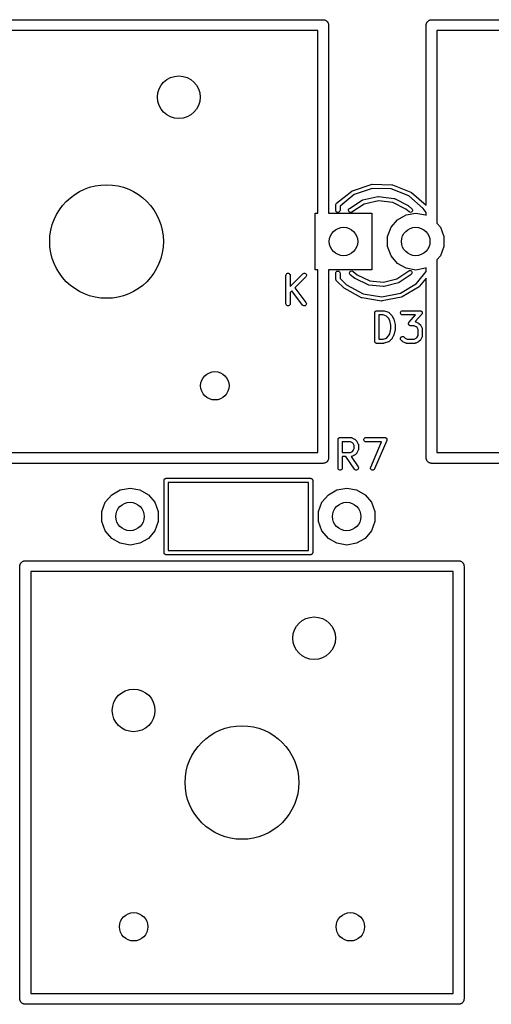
# Model space of a CAD drawing. Extents: x 85 to 363, y -189 to -115.
# Tile 18 of 38: x 192 to 209, y -151 to -116. Entities that reach past the tile are written whole.
import ezdxf

# ---------------------------------------------------------------- set-up
doc = ezdxf.new("R2010")
doc.units = 0
doc.header["$MEASUREMENT"] = 0
doc.layers.add('BLACK', color=7, linetype='CONTINUOUS')

msp = doc.modelspace()

# ---------------------------------------------------------------- linework, layer by layer
at = {"layer": 'Black'}
for p, q in [((187.642, -116.014), (202.882, -116.014)), ((202.882, -116.014), (202.899, -116.017)), ((202.899, -116.017), (202.916, -116.017)), ((202.916, -116.017), (202.931, -116.023)), ((202.931, -116.023), (202.948, -116.026)), ((202.948, -116.026), (202.962, -116.034)), ((202.962, -116.034), (202.978, -116.04)), ((202.978, -116.04), (202.991, -116.051)), ((202.991, -116.051), (203.005, -116.059)), ((203.005, -116.059), (203.016, -116.072)), ((203.016, -116.072), (203.028, -116.083)), ((203.028, -116.083), (203.037, -116.097)), ((203.037, -116.097), (203.047, -116.11)), ((203.047, -116.11), (203.053, -116.125)), ((203.053, -116.125), (203.062, -116.14)), ((203.062, -116.14), (203.064, -116.156)), ((206.511, -116.156), (206.513, -116.14)), ((206.513, -116.14), (206.522, -116.125)), ((206.522, -116.125), (206.528, -116.11)), ((206.528, -116.11), (206.538, -116.097)), ((206.538, -116.097), (206.547, -116.083)), ((206.547, -116.083), (206.559, -116.072)), ((206.559, -116.072), (206.57, -116.059)), ((206.57, -116.059), (206.584, -116.051)), ((206.584, -116.051), (206.597, -116.04)), ((206.597, -116.04), (206.613, -116.034)), ((206.613, -116.034), (206.627, -116.026)), ((206.627, -116.026), (206.644, -116.023)), ((206.644, -116.023), (206.659, -116.017)), ((206.659, -116.017), (206.676, -116.017)), ((206.676, -116.017), (206.692, -116.014)), ((206.692, -116.014), (221.932, -116.014)), ((202.692, -116.395), (187.833, -116.395)), ((202.692, -122.825), (202.692, -116.395)), ((203.064, -116.156), (203.07, -116.172)), ((203.07, -116.172), (203.07, -116.189)), ((203.07, -116.189), (203.073, -116.205)), ((203.073, -116.205), (203.073, -122.825)), ((206.502, -116.205), (206.505, -116.189)), ((206.502, -122.55), (206.502, -116.205)), ((206.505, -116.172), (206.511, -116.156)), ((206.505, -116.189), (206.505, -116.172)), ((206.883, -116.395), (206.883, -123.176)), ((221.742, -116.395), (206.883, -116.395)), ((203.893, -122.047), (203.903, -122.041)), ((203.903, -122.041), (203.916, -122.035)), ((203.916, -122.035), (204.573, -121.813)), ((204.609, -121.959), (203.976, -122.172)), ((204.573, -121.813), (204.599, -121.809)), ((204.599, -121.809), (205.293, -121.825)), ((205.276, -121.975), (204.609, -121.959)), ((205.898, -122.218), (205.276, -121.975)), ((205.293, -121.825), (205.318, -121.83)), ((205.318, -121.83), (205.318, -121.83)), ((205.318, -121.83), (205.965, -122.083)), ((203.351, -122.48), (203.893, -122.047)), ((203.976, -122.172), (203.473, -122.575)), ((203.806, -122.662), (204.257, -122.371)), ((204.257, -122.371), (204.281, -122.361)), ((204.257, -122.371), (204.257, -122.371)), ((204.281, -122.361), (204.805, -122.242)), ((204.805, -122.242), (204.831, -122.24)), ((204.831, -122.24), (204.831, -122.24)), ((204.831, -122.24), (205.364, -122.307)), ((205.364, -122.307), (205.389, -122.315)), ((205.389, -122.315), (205.866, -122.56)), ((206.402, -122.661), (205.898, -122.218)), ((205.965, -122.083), (205.987, -122.096)), ((205.987, -122.096), (206.502, -122.55)), ((203.323, -122.545), (203.324, -122.539)), ((203.323, -122.725), (203.323, -122.545)), ((203.327, -122.751), (203.323, -122.725)), ((203.324, -122.524), (203.334, -122.5)), ((203.324, -122.539), (203.324, -122.524)), ((203.334, -122.5), (203.351, -122.48)), ((203.473, -122.725), (203.468, -122.751)), ((203.473, -122.575), (203.473, -122.725)), ((203.772, -122.729), (203.775, -122.703)), ((203.778, -122.754), (203.772, -122.729)), ((203.775, -122.703), (203.787, -122.68)), ((203.787, -122.68), (203.806, -122.662)), ((204.328, -122.504), (203.888, -122.788)), ((204.825, -122.391), (204.328, -122.504)), ((205.332, -122.455), (204.825, -122.391)), ((205.79, -122.69), (205.332, -122.455)), ((205.902, -122.783), (205.79, -122.69)), ((205.866, -122.56), (205.873, -122.565)), ((205.873, -122.565), (205.88, -122.57)), ((205.88, -122.57), (205.998, -122.669)), ((205.998, -122.669), (206.015, -122.688)), ((206.015, -122.688), (206.024, -122.713)), ((206.024, -122.713), (206.024, -122.739)), ((206.502, -122.808), (206.402, -122.661)), ((202.597, -124.825), (202.597, -122.825)), ((202.597, -122.825), (202.692, -122.825)), ((203.073, -122.825), (204.597, -122.825)), ((203.34, -122.773), (203.327, -122.751)), ((203.36, -122.79), (203.34, -122.773)), ((203.385, -122.799), (203.36, -122.79)), ((203.411, -122.799), (203.385, -122.799)), ((203.435, -122.79), (203.411, -122.799)), ((203.455, -122.773), (203.435, -122.79)), ((203.468, -122.751), (203.455, -122.773)), ((203.792, -122.776), (203.778, -122.754)), ((203.813, -122.792), (203.792, -122.776)), ((203.838, -122.799), (203.813, -122.792)), ((203.864, -122.798), (203.838, -122.799)), ((203.888, -122.788), (203.864, -122.798)), ((204.597, -122.825), (204.597, -124.825)), ((205.268, -123.323), (205.492, -123.056)), ((205.492, -123.056), (205.794, -122.882)), ((205.794, -122.882), (206.137, -122.821)), ((205.924, -122.796), (205.902, -122.783)), ((205.95, -122.801), (205.924, -122.796)), ((205.975, -122.796), (205.95, -122.801)), ((205.998, -122.783), (205.975, -122.796)), ((206.015, -122.763), (205.998, -122.783)), ((206.024, -122.739), (206.015, -122.763)), ((206.137, -122.821), (206.48, -122.882)), ((206.48, -122.882), (206.502, -122.894)), ((206.502, -122.894), (206.502, -122.808)), ((205.148, -123.651), (205.268, -123.323)), ((206.883, -123.176), (207.006, -123.323)), ((207.006, -123.323), (207.125, -123.651)), ((205.148, -123.999), (205.148, -123.651)), ((207.125, -123.651), (207.125, -123.999)), ((205.268, -124.327), (205.148, -123.999)), ((207.125, -123.999), (207.006, -124.327)), ((205.492, -124.594), (205.268, -124.327)), ((207.006, -124.327), (206.883, -124.474)), ((205.794, -124.768), (205.492, -124.594)), ((206.137, -124.829), (205.794, -124.768)), ((206.48, -124.768), (206.137, -124.829)), ((206.502, -124.756), (206.48, -124.768)), ((206.502, -124.88), (206.502, -124.756)), ((206.883, -124.474), (206.883, -131.255)), ((201.57, -125.017), (201.574, -124.992)), ((201.57, -126.017), (201.57, -125.017)), ((201.574, -124.992), (201.588, -124.969)), ((201.588, -124.969), (201.607, -124.952)), ((201.607, -124.952), (201.632, -124.944)), ((201.632, -124.944), (201.658, -124.944)), ((201.658, -124.944), (201.682, -124.952)), ((201.682, -124.952), (201.702, -124.969)), ((201.702, -124.969), (201.715, -124.992)), ((201.715, -124.992), (201.72, -125.017)), ((201.72, -125.408), (202.163, -124.964)), ((201.72, -125.017), (201.72, -125.408)), ((202.269, -125.07), (201.887, -125.453)), ((202.163, -124.964), (202.185, -124.949)), ((202.185, -124.949), (202.21, -124.943)), ((202.21, -124.943), (202.236, -124.945)), ((202.236, -124.945), (202.259, -124.956)), ((202.259, -124.956), (202.278, -124.974)), ((202.284, -125.049), (202.269, -125.07)), ((202.278, -124.974), (202.289, -124.998)), ((202.291, -125.024), (202.284, -125.049)), ((202.289, -124.998), (202.291, -125.024)), ((202.692, -124.825), (202.597, -124.825)), ((202.692, -131.255), (202.692, -124.825)), ((204.597, -124.825), (203.073, -124.825)), ((203.073, -124.825), (203.073, -131.445)), ((203.323, -124.939), (203.327, -124.913)), ((203.323, -125.139), (203.323, -124.939)), ((203.327, -125.165), (203.323, -125.139)), ((203.327, -124.913), (203.34, -124.891)), ((203.34, -124.891), (203.36, -124.874)), ((203.36, -124.874), (203.385, -124.865)), ((203.385, -124.865), (203.411, -124.865)), ((203.411, -124.865), (203.435, -124.874)), ((203.435, -124.874), (203.455, -124.891)), ((203.455, -124.891), (203.468, -124.913)), ((203.468, -124.913), (203.473, -124.939)), ((203.473, -124.939), (203.473, -125.122)), ((203.473, -125.122), (203.705, -125.345)), ((203.81, -124.926), (203.819, -124.901)), ((203.81, -124.952), (203.81, -124.926)), ((203.819, -124.976), (203.81, -124.952)), ((203.819, -124.901), (203.835, -124.881)), ((203.836, -124.996), (203.819, -124.976)), ((203.835, -124.881), (203.858, -124.868)), ((203.986, -125.119), (203.836, -124.996)), ((203.858, -124.868), (203.883, -124.863)), ((203.883, -124.863), (203.909, -124.868)), ((203.909, -124.868), (203.932, -124.88)), ((203.932, -124.88), (204.074, -124.998)), ((203.994, -125.124), (203.986, -125.119)), ((204.001, -125.129), (203.994, -125.124)), ((204.464, -125.352), (204.001, -125.129)), ((204.074, -124.998), (204.518, -125.211)), ((205.003, -125.26), (205.476, -125.139)), ((205.476, -125.139), (205.89, -124.857)), ((205.974, -124.981), (205.549, -125.271)), ((205.89, -124.857), (205.913, -124.846)), ((205.913, -124.846), (205.939, -124.844)), ((205.939, -124.844), (205.964, -124.851)), ((205.964, -124.851), (205.986, -124.867)), ((205.993, -124.963), (205.974, -124.981)), ((205.986, -124.867), (206, -124.888)), ((206.004, -124.939), (205.993, -124.963)), ((206, -124.888), (206.007, -124.913)), ((206.007, -124.913), (206.004, -124.939)), ((206.165, -125.299), (206.502, -124.88)), ((206.502, -125.119), (206.273, -125.403)), ((206.502, -131.445), (206.502, -125.119)), ((201.887, -125.453), (202.276, -125.972)), ((203.34, -125.186), (203.327, -125.165)), ((203.343, -125.199), (203.34, -125.186)), ((203.359, -125.22), (203.343, -125.199)), ((203.608, -125.46), (203.359, -125.22)), ((203.616, -125.465), (203.608, -125.46)), ((203.624, -125.472), (203.616, -125.465)), ((204.228, -125.805), (203.624, -125.472)), ((203.705, -125.345), (204.289, -125.667)), ((204.489, -125.359), (204.464, -125.352)), ((205.001, -125.41), (204.489, -125.359)), ((204.518, -125.211), (205.003, -125.26)), ((205.027, -125.408), (205.001, -125.41)), ((205.525, -125.281), (205.027, -125.408)), ((205.027, -125.408), (205.027, -125.408)), ((205.549, -125.271), (205.525, -125.281)), ((205.596, -125.642), (206.165, -125.299)), ((206.253, -125.42), (205.662, -125.777)), ((206.273, -125.403), (206.253, -125.42)), ((201.78, -125.56), (201.72, -125.62)), ((201.72, -125.62), (201.72, -126.017)), ((202.156, -126.062), (201.78, -125.56)), ((204.253, -125.813), (204.228, -125.805)), ((204.935, -125.92), (204.253, -125.813)), ((204.289, -125.667), (204.945, -125.77)), ((204.945, -125.77), (205.596, -125.642)), ((205.638, -125.786), (204.961, -125.919)), ((205.662, -125.777), (205.638, -125.786)), ((201.574, -126.043), (201.57, -126.017)), ((201.588, -126.066), (201.574, -126.043)), ((201.607, -126.082), (201.588, -126.066)), ((201.632, -126.091), (201.607, -126.082)), ((201.658, -126.091), (201.632, -126.091)), ((201.682, -126.082), (201.658, -126.091)), ((201.702, -126.066), (201.682, -126.082)), ((201.715, -126.043), (201.702, -126.066)), ((201.72, -126.017), (201.715, -126.043)), ((202.175, -126.08), (202.156, -126.062)), ((202.199, -126.09), (202.175, -126.08)), ((202.225, -126.092), (202.199, -126.09)), ((202.25, -126.084), (202.225, -126.092)), ((202.271, -126.069), (202.25, -126.084)), ((202.285, -126.047), (202.271, -126.069)), ((202.276, -125.972), (202.288, -125.996)), ((202.291, -126.021), (202.285, -126.047)), ((202.288, -125.996), (202.291, -126.021)), ((204.961, -125.919), (204.935, -125.92)), ((204.961, -125.919), (204.961, -125.919)), ((204.694, -126.337), (204.695, -126.331)), ((204.694, -127.337), (204.694, -126.337)), ((204.695, -126.324), (204.697, -126.318)), ((204.695, -126.331), (204.695, -126.324)), ((204.697, -126.318), (204.698, -126.312)), ((204.698, -126.312), (204.702, -126.306)), ((204.702, -126.306), (204.704, -126.3)), ((204.704, -126.3), (204.708, -126.295)), ((204.708, -126.295), (204.711, -126.289)), ((204.711, -126.289), (204.716, -126.285)), ((204.716, -126.285), (204.721, -126.28)), ((204.721, -126.28), (204.726, -126.277)), ((204.726, -126.277), (204.731, -126.272)), ((204.731, -126.272), (204.737, -126.27)), ((204.737, -126.27), (204.743, -126.267)), ((204.743, -126.267), (204.75, -126.266)), ((204.75, -126.266), (204.756, -126.264)), ((204.756, -126.264), (204.762, -126.264)), ((204.762, -126.264), (204.769, -126.262)), ((204.769, -126.262), (205.007, -126.262)), ((204.844, -126.412), (204.844, -127.262)), ((204.995, -126.412), (204.844, -126.412)), ((205.109, -126.451), (204.995, -126.412)), ((205.007, -126.262), (205.019, -126.264)), ((205.019, -126.264), (205.031, -126.266)), ((205.031, -126.266), (205.173, -126.314)), ((205.183, -126.525), (205.109, -126.451)), ((205.173, -126.314), (205.177, -126.316)), ((205.177, -126.316), (205.181, -126.317)), ((205.181, -126.317), (205.189, -126.322)), ((205.222, -126.602), (205.183, -126.525)), ((205.189, -126.322), (205.196, -126.326)), ((205.196, -126.326), (205.199, -126.329)), ((205.199, -126.329), (205.203, -126.332)), ((205.203, -126.332), (205.298, -126.427)), ((205.298, -126.427), (205.305, -126.437)), ((205.305, -126.437), (205.312, -126.447)), ((205.312, -126.447), (205.36, -126.542)), ((205.36, -126.542), (205.362, -126.55)), ((205.6, -126.324), (205.609, -126.3)), ((205.6, -126.35), (205.6, -126.324)), ((205.609, -126.375), (205.6, -126.35)), ((205.609, -126.3), (205.625, -126.28)), ((205.625, -126.395), (205.609, -126.375)), ((205.625, -126.28), (205.648, -126.267)), ((205.648, -126.408), (205.625, -126.395)), ((205.648, -126.267), (205.674, -126.262)), ((205.674, -126.412), (205.648, -126.408)), ((205.674, -126.262), (206.293, -126.262)), ((206.127, -126.412), (205.674, -126.412)), ((205.903, -126.669), (206.127, -126.412)), ((206.349, -126.387), (206.122, -126.647)), ((206.293, -126.262), (206.3, -126.264)), ((206.3, -126.264), (206.307, -126.264)), ((206.307, -126.264), (206.313, -126.266)), ((206.313, -126.266), (206.318, -126.267)), ((206.318, -126.267), (206.325, -126.271)), ((206.325, -126.271), (206.331, -126.273)), ((206.331, -126.273), (206.336, -126.277)), ((206.336, -126.277), (206.341, -126.28)), ((206.341, -126.28), (206.346, -126.286)), ((206.346, -126.286), (206.351, -126.29)), ((206.353, -126.38), (206.349, -126.387)), ((206.351, -126.29), (206.354, -126.295)), ((206.358, -126.375), (206.353, -126.38)), ((206.354, -126.295), (206.358, -126.3)), ((206.358, -126.3), (206.36, -126.307)), ((206.36, -126.369), (206.358, -126.375)), ((206.36, -126.307), (206.364, -126.313)), ((206.363, -126.364), (206.36, -126.369)), ((206.364, -126.357), (206.363, -126.364)), ((206.364, -126.313), (206.364, -126.319)), ((206.364, -126.319), (206.366, -126.324)), ((206.366, -126.35), (206.364, -126.357)), ((206.366, -126.324), (206.366, -126.332)), ((206.366, -126.332), (206.368, -126.339)), ((206.368, -126.339), (206.366, -126.345)), ((206.366, -126.345), (206.366, -126.35)), ((205.265, -126.775), (205.222, -126.602)), ((205.265, -126.9), (205.265, -126.775)), ((205.362, -126.55), (205.365, -126.557)), ((205.365, -126.557), (205.413, -126.748)), ((205.413, -126.748), (205.414, -126.757)), ((205.414, -126.757), (205.415, -126.766)), ((205.415, -126.766), (205.415, -126.909)), ((205.884, -126.717), (205.885, -126.711)), ((205.885, -126.724), (205.884, -126.717)), ((205.885, -126.705), (205.888, -126.698)), ((205.885, -126.711), (205.885, -126.705)), ((205.885, -126.731), (205.885, -126.724)), ((205.887, -126.737), (205.885, -126.731)), ((205.888, -126.743), (205.887, -126.737)), ((205.888, -126.698), (205.889, -126.691)), ((205.892, -126.749), (205.888, -126.743)), ((205.889, -126.691), (205.892, -126.686)), ((205.892, -126.686), (205.894, -126.681)), ((205.894, -126.756), (205.892, -126.749)), ((205.894, -126.681), (205.899, -126.675)), ((205.898, -126.76), (205.894, -126.756)), ((205.901, -126.765), (205.898, -126.76)), ((205.899, -126.675), (205.903, -126.669)), ((205.906, -126.77), (205.901, -126.765)), ((205.911, -126.776), (205.906, -126.77)), ((205.916, -126.779), (205.911, -126.776)), ((205.92, -126.782), (205.916, -126.779)), ((205.927, -126.785), (205.92, -126.782)), ((205.934, -126.789), (205.927, -126.785)), ((205.939, -126.79), (205.934, -126.789)), ((205.945, -126.792), (205.939, -126.79)), ((205.952, -126.792), (205.945, -126.792)), ((205.959, -126.793), (205.952, -126.792)), ((206.084, -126.793), (205.959, -126.793)), ((206.153, -126.828), (206.084, -126.793)), ((206.122, -126.647), (206.128, -126.648)), ((206.128, -126.648), (206.132, -126.65)), ((206.132, -126.65), (206.136, -126.651)), ((206.136, -126.651), (206.231, -126.699)), ((206.183, -126.858), (206.153, -126.828)), ((206.218, -126.927), (206.183, -126.858)), ((206.231, -126.699), (206.241, -126.706)), ((206.241, -126.706), (206.25, -126.713)), ((206.25, -126.713), (206.298, -126.761)), ((206.298, -126.761), (206.305, -126.77)), ((206.305, -126.77), (206.312, -126.78)), ((206.312, -126.78), (206.36, -126.875)), ((206.36, -126.875), (206.361, -126.879)), ((206.361, -126.879), (206.363, -126.883)), ((206.363, -126.883), (206.365, -126.892)), ((206.365, -126.892), (206.367, -126.9)), ((204.995, -127.262), (205.109, -127.224)), ((205.109, -127.224), (205.183, -127.15)), ((205.183, -127.15), (205.222, -127.073)), ((205.222, -127.073), (205.265, -126.9)), ((205.305, -127.238), (205.298, -127.248)), ((205.312, -127.228), (205.305, -127.238)), ((205.36, -127.133), (205.312, -127.228)), ((205.362, -127.125), (205.36, -127.133)), ((205.365, -127.117), (205.362, -127.125)), ((205.413, -126.927), (205.365, -127.117)), ((205.414, -126.918), (205.413, -126.927)), ((205.415, -126.909), (205.414, -126.918)), ((205.599, -127.249), (205.601, -127.223)), ((205.601, -127.223), (205.612, -127.199)), ((205.612, -127.199), (205.631, -127.181)), ((205.631, -127.181), (205.654, -127.17)), ((205.654, -127.17), (205.68, -127.167)), ((205.68, -127.167), (205.705, -127.174)), ((205.705, -127.174), (205.727, -127.189)), ((205.727, -127.189), (205.766, -127.228)), ((205.766, -127.228), (205.834, -127.262)), ((206.084, -127.262), (206.153, -127.228)), ((206.153, -127.228), (206.183, -127.198)), ((206.183, -127.198), (206.218, -127.129)), ((206.218, -127.129), (206.218, -126.927)), ((206.36, -127.18), (206.312, -127.276)), ((206.361, -127.176), (206.36, -127.18)), ((206.363, -127.173), (206.361, -127.176)), ((206.365, -127.164), (206.363, -127.173)), ((206.367, -127.155), (206.365, -127.164)), ((206.367, -126.9), (206.367, -126.905)), ((206.367, -126.905), (206.368, -126.909)), ((206.368, -127.147), (206.367, -127.151)), ((206.367, -127.151), (206.367, -127.155)), ((206.368, -126.909), (206.368, -127.147)), ((204.695, -127.344), (204.694, -127.337)), ((204.695, -127.35), (204.695, -127.344)), ((204.697, -127.357), (204.695, -127.35)), ((204.698, -127.363), (204.697, -127.357)), ((204.702, -127.369), (204.698, -127.363)), ((204.704, -127.375), (204.702, -127.369)), ((204.708, -127.38), (204.704, -127.375)), ((204.711, -127.386), (204.708, -127.38)), ((204.716, -127.39), (204.711, -127.386)), ((204.721, -127.395), (204.716, -127.39)), ((204.726, -127.398), (204.721, -127.395)), ((204.731, -127.402), (204.726, -127.398)), ((204.737, -127.405), (204.731, -127.402)), ((204.743, -127.408), (204.737, -127.405)), ((204.75, -127.409), (204.743, -127.408)), ((204.756, -127.411), (204.75, -127.409)), ((204.762, -127.411), (204.756, -127.411)), ((204.769, -127.412), (204.762, -127.411)), ((205.007, -127.412), (204.769, -127.412)), ((204.844, -127.262), (204.995, -127.262)), ((205.019, -127.41), (205.007, -127.412)), ((205.031, -127.409), (205.019, -127.41)), ((205.173, -127.361), (205.031, -127.409)), ((205.177, -127.359), (205.173, -127.361)), ((205.181, -127.358), (205.177, -127.359)), ((205.189, -127.353), (205.181, -127.358)), ((205.196, -127.349), (205.189, -127.353)), ((205.199, -127.345), (205.196, -127.349)), ((205.203, -127.343), (205.199, -127.345)), ((205.298, -127.248), (205.203, -127.343)), ((205.606, -127.274), (205.599, -127.249)), ((205.621, -127.295), (205.606, -127.274)), ((205.668, -127.343), (205.621, -127.295)), ((205.678, -127.35), (205.668, -127.343)), ((205.688, -127.357), (205.678, -127.35)), ((205.783, -127.404), (205.688, -127.357)), ((205.787, -127.406), (205.783, -127.404)), ((205.791, -127.408), (205.787, -127.406)), ((205.799, -127.409), (205.791, -127.408)), ((205.808, -127.412), (205.799, -127.409)), ((205.812, -127.412), (205.808, -127.412)), ((205.816, -127.412), (205.812, -127.412)), ((206.102, -127.412), (205.816, -127.412)), ((205.834, -127.262), (206.084, -127.262)), ((206.106, -127.412), (206.102, -127.412)), ((206.111, -127.412), (206.106, -127.412)), ((206.119, -127.409), (206.111, -127.412)), ((206.128, -127.408), (206.119, -127.409)), ((206.132, -127.406), (206.128, -127.408)), ((206.136, -127.404), (206.132, -127.406)), ((206.231, -127.357), (206.136, -127.404)), ((206.241, -127.35), (206.231, -127.357)), ((206.25, -127.343), (206.241, -127.35)), ((206.298, -127.295), (206.25, -127.343)), ((206.305, -127.285), (206.298, -127.295)), ((206.312, -127.276), (206.305, -127.285)), ((203.403, -130.802), (203.404, -130.796)), ((203.403, -131.802), (203.403, -130.802)), ((203.404, -130.789), (203.406, -130.783)), ((203.404, -130.796), (203.404, -130.789)), ((203.406, -130.783), (203.407, -130.776)), ((203.407, -130.776), (203.411, -130.771)), ((203.411, -130.771), (203.413, -130.765)), ((203.413, -130.765), (203.417, -130.76)), ((203.417, -130.76), (203.42, -130.754)), ((203.42, -130.754), (203.425, -130.75)), ((203.425, -130.75), (203.43, -130.745)), ((203.43, -130.745), (203.435, -130.741)), ((203.435, -130.741), (203.44, -130.737)), ((203.44, -130.737), (203.447, -130.735)), ((203.447, -130.735), (203.452, -130.732)), ((203.452, -130.732), (203.459, -130.731)), ((203.459, -130.731), (203.465, -130.728)), ((203.465, -130.728), (203.471, -130.728)), ((203.471, -130.728), (203.478, -130.727)), ((203.478, -130.727), (203.859, -130.727)), ((203.553, -130.877), (203.553, -131.251)), ((203.841, -130.877), (203.553, -130.877)), ((203.91, -130.911), (203.841, -130.877)), ((203.859, -130.727), (203.863, -130.728)), ((203.863, -130.728), (203.867, -130.728)), ((203.867, -130.728), (203.876, -130.73)), ((203.876, -130.73), (203.885, -130.732)), ((203.885, -130.732), (203.888, -130.734)), ((203.888, -130.734), (203.892, -130.735)), ((203.892, -130.735), (203.988, -130.783)), ((203.94, -130.942), (203.91, -130.911)), ((203.974, -131.01), (203.94, -130.942)), ((203.974, -131.118), (203.974, -131.01)), ((203.988, -130.783), (203.997, -130.79)), ((203.997, -130.79), (204.007, -130.797)), ((204.007, -130.797), (204.055, -130.844)), ((204.055, -130.844), (204.062, -130.854)), ((204.062, -130.854), (204.069, -130.864)), ((204.069, -130.864), (204.116, -130.959)), ((204.116, -130.959), (204.118, -130.963)), ((204.118, -130.963), (204.12, -130.967)), ((204.12, -130.967), (204.121, -130.976)), ((204.121, -130.976), (204.124, -130.984)), ((204.124, -130.984), (204.124, -130.988)), ((204.124, -130.988), (204.124, -130.993)), ((204.124, -130.993), (204.124, -131.135)), ((204.309, -130.789), (204.318, -130.765)), ((204.309, -130.815), (204.309, -130.789)), ((204.318, -130.84), (204.309, -130.815)), ((204.318, -130.765), (204.334, -130.745)), ((204.334, -130.86), (204.318, -130.84)), ((204.334, -130.745), (204.357, -130.732)), ((204.357, -130.873), (204.334, -130.86)), ((204.357, -130.732), (204.383, -130.727)), ((204.383, -130.877), (204.357, -130.873)), ((204.383, -130.727), (205.049, -130.727)), ((204.936, -130.877), (204.383, -130.877)), ((204.552, -131.773), (204.936, -130.877)), ((205.118, -130.832), (204.69, -131.832)), ((205.049, -130.727), (205.058, -130.729)), ((205.058, -130.729), (205.066, -130.729)), ((205.066, -130.729), (205.071, -130.731)), ((205.071, -130.731), (205.075, -130.732)), ((205.075, -130.732), (205.082, -130.736)), ((205.082, -130.736), (205.09, -130.739)), ((205.09, -130.739), (205.094, -130.742)), ((205.094, -130.742), (205.098, -130.745)), ((205.098, -130.745), (205.103, -130.751)), ((205.103, -130.751), (205.109, -130.757)), ((205.109, -130.757), (205.111, -130.761)), ((205.111, -130.761), (205.114, -130.765)), ((205.114, -130.765), (205.117, -130.773)), ((205.117, -130.773), (205.121, -130.78)), ((205.12, -130.823), (205.118, -130.832)), ((205.123, -130.815), (205.12, -130.823)), ((205.121, -130.78), (205.122, -130.785)), ((205.122, -130.785), (205.123, -130.789)), ((205.123, -130.789), (205.123, -130.798)), ((205.123, -130.798), (205.124, -130.806)), ((205.124, -130.806), (205.123, -130.811)), ((205.123, -130.811), (205.123, -130.815)), ((187.833, -131.255), (202.692, -131.255)), ((203.553, -131.251), (203.841, -131.251)), ((203.677, -131.401), (203.553, -131.401)), ((203.553, -131.401), (203.553, -131.802)), ((203.988, -131.845), (203.677, -131.401)), ((203.841, -131.251), (203.91, -131.217)), ((203.863, -131.4), (203.86, -131.401)), ((203.86, -131.401), (204.111, -131.759)), ((203.867, -131.4), (203.863, -131.4)), ((203.876, -131.398), (203.867, -131.4)), ((203.885, -131.396), (203.876, -131.398)), ((203.888, -131.394), (203.885, -131.396)), ((203.892, -131.393), (203.888, -131.394)), ((203.988, -131.345), (203.892, -131.393)), ((203.91, -131.217), (203.94, -131.186)), ((203.94, -131.186), (203.974, -131.118)), ((203.997, -131.338), (203.988, -131.345)), ((204.007, -131.331), (203.997, -131.338)), ((204.055, -131.284), (204.007, -131.331)), ((204.062, -131.274), (204.055, -131.284)), ((204.069, -131.264), (204.062, -131.274)), ((204.116, -131.169), (204.069, -131.264)), ((204.118, -131.165), (204.116, -131.169)), ((204.12, -131.161), (204.118, -131.165)), ((204.121, -131.152), (204.12, -131.161)), ((204.124, -131.144), (204.121, -131.152)), ((204.124, -131.135), (204.124, -131.14)), ((204.124, -131.14), (204.124, -131.144)), ((206.883, -131.255), (221.742, -131.255)), ((202.882, -131.636), (187.642, -131.636)), ((202.899, -131.633), (202.882, -131.636)), ((202.916, -131.633), (202.899, -131.633)), ((202.931, -131.627), (202.916, -131.633)), ((202.948, -131.624), (202.931, -131.627)), ((202.962, -131.616), (202.948, -131.624)), ((202.978, -131.61), (202.962, -131.616)), ((202.991, -131.599), (202.978, -131.61)), ((203.005, -131.591), (202.991, -131.599)), ((203.016, -131.578), (203.005, -131.591)), ((203.028, -131.567), (203.016, -131.578)), ((203.037, -131.553), (203.028, -131.567)), ((203.047, -131.54), (203.037, -131.553)), ((203.053, -131.525), (203.047, -131.54)), ((203.062, -131.51), (203.053, -131.525)), ((203.064, -131.494), (203.062, -131.51)), ((203.07, -131.478), (203.064, -131.494)), ((203.073, -131.445), (203.07, -131.461)), ((203.07, -131.461), (203.07, -131.478)), ((206.505, -131.461), (206.502, -131.445)), ((206.505, -131.478), (206.505, -131.461)), ((206.511, -131.494), (206.505, -131.478)), ((206.513, -131.51), (206.511, -131.494)), ((206.522, -131.525), (206.513, -131.51)), ((206.528, -131.54), (206.522, -131.525)), ((206.538, -131.553), (206.528, -131.54)), ((206.547, -131.567), (206.538, -131.553)), ((206.559, -131.578), (206.547, -131.567)), ((206.57, -131.591), (206.559, -131.578)), ((206.584, -131.599), (206.57, -131.591)), ((206.597, -131.61), (206.584, -131.599)), ((206.613, -131.616), (206.597, -131.61)), ((206.627, -131.624), (206.613, -131.616)), ((206.644, -131.627), (206.627, -131.624)), ((206.659, -131.633), (206.644, -131.627)), ((206.676, -131.633), (206.659, -131.633)), ((206.692, -131.636), (206.676, -131.633)), ((221.932, -131.636), (206.692, -131.636)), ((203.407, -131.828), (203.403, -131.802)), ((203.42, -131.85), (203.407, -131.828)), ((203.44, -131.867), (203.42, -131.85)), ((203.465, -131.876), (203.44, -131.867)), ((203.491, -131.876), (203.465, -131.876)), ((203.515, -131.867), (203.491, -131.876)), ((203.535, -131.85), (203.515, -131.867)), ((203.548, -131.828), (203.535, -131.85)), ((203.553, -131.802), (203.548, -131.828)), ((204.006, -131.864), (203.988, -131.845)), ((204.03, -131.875), (204.006, -131.864)), ((204.056, -131.877), (204.03, -131.875)), ((204.081, -131.87), (204.056, -131.877)), ((204.102, -131.855), (204.081, -131.87)), ((204.117, -131.834), (204.102, -131.855)), ((204.111, -131.759), (204.122, -131.783)), ((204.124, -131.809), (204.117, -131.834)), ((204.122, -131.783), (204.124, -131.809)), ((204.546, -131.798), (204.552, -131.773)), ((204.549, -131.824), (204.546, -131.798)), ((204.561, -131.847), (204.549, -131.824)), ((204.58, -131.865), (204.561, -131.847)), ((204.604, -131.875), (204.58, -131.865)), ((204.63, -131.877), (204.604, -131.875)), ((204.655, -131.869), (204.63, -131.877)), ((204.675, -131.853), (204.655, -131.869)), ((204.69, -131.832), (204.675, -131.853)), ((197.283, -132.239), (197.284, -132.232)), ((197.283, -134.779), (197.283, -132.239)), ((197.284, -132.226), (197.286, -132.22)), ((197.284, -132.232), (197.284, -132.226)), ((197.286, -132.22), (197.288, -132.213)), ((197.288, -132.213), (197.291, -132.207)), ((197.291, -132.207), (197.293, -132.201)), ((197.293, -132.201), (197.297, -132.196)), ((197.297, -132.196), (197.301, -132.191)), ((197.301, -132.191), (197.306, -132.186)), ((197.306, -132.186), (197.31, -132.181)), ((197.31, -132.181), (197.315, -132.178)), ((197.315, -132.178), (197.32, -132.174)), ((197.32, -132.174), (197.327, -132.172)), ((197.327, -132.172), (197.332, -132.168)), ((197.332, -132.168), (197.339, -132.167)), ((197.339, -132.167), (197.345, -132.165)), ((197.345, -132.165), (197.352, -132.165)), ((197.352, -132.165), (197.358, -132.164)), ((197.358, -132.164), (202.438, -132.164)), ((197.433, -132.314), (197.433, -134.704)), ((202.363, -132.314), (197.433, -132.314)), ((202.363, -134.704), (202.363, -132.314)), ((202.438, -132.164), (202.444, -132.165)), ((202.444, -132.165), (202.451, -132.165)), ((202.451, -132.165), (202.457, -132.167)), ((202.457, -132.167), (202.464, -132.168)), ((202.464, -132.168), (202.469, -132.172)), ((202.469, -132.172), (202.475, -132.174)), ((202.475, -132.174), (202.481, -132.178)), ((202.481, -132.178), (202.486, -132.181)), ((202.486, -132.181), (202.49, -132.186)), ((202.49, -132.186), (202.495, -132.191)), ((202.495, -132.191), (202.499, -132.196)), ((202.499, -132.196), (202.503, -132.201)), ((202.503, -132.201), (202.505, -132.207)), ((202.505, -132.207), (202.508, -132.213)), ((202.508, -132.213), (202.51, -132.22)), ((202.51, -132.22), (202.512, -132.226)), ((202.512, -132.226), (202.512, -132.232)), ((202.512, -132.232), (202.513, -132.239)), ((202.513, -132.239), (202.513, -134.779)), ((195.219, -133.007), (195.443, -132.74)), ((195.443, -132.74), (195.745, -132.566)), ((195.745, -132.566), (196.088, -132.505)), ((196.088, -132.505), (196.431, -132.566)), ((196.431, -132.566), (196.733, -132.74)), ((196.733, -132.74), (196.957, -133.007)), ((202.839, -133.007), (203.063, -132.74)), ((203.063, -132.74), (203.365, -132.566)), ((203.365, -132.566), (203.708, -132.505)), ((203.708, -132.505), (204.051, -132.566)), ((204.051, -132.566), (204.353, -132.74)), ((204.353, -132.74), (204.577, -133.007)), ((195.1, -133.335), (195.219, -133.007)), ((196.957, -133.007), (197.076, -133.335)), ((202.72, -133.335), (202.839, -133.007)), ((204.577, -133.007), (204.696, -133.335)), ((195.1, -133.683), (195.1, -133.335)), ((197.076, -133.335), (197.076, -133.683)), ((202.72, -133.683), (202.72, -133.335)), ((204.696, -133.335), (204.696, -133.683)), ((195.219, -134.01), (195.1, -133.683)), ((197.076, -133.683), (196.957, -134.01)), ((202.839, -134.01), (202.72, -133.683)), ((204.696, -133.683), (204.577, -134.01)), ((195.443, -134.277), (195.219, -134.01)), ((196.957, -134.01), (196.733, -134.277)), ((203.063, -134.277), (202.839, -134.01)), ((204.577, -134.01), (204.353, -134.277)), ((195.745, -134.452), (195.443, -134.277)), ((196.088, -134.512), (195.745, -134.452)), ((196.431, -134.452), (196.088, -134.512)), ((196.733, -134.277), (196.431, -134.452)), ((203.365, -134.452), (203.063, -134.277)), ((203.708, -134.512), (203.365, -134.452)), ((204.051, -134.452), (203.708, -134.512)), ((204.353, -134.277), (204.051, -134.452)), ((197.284, -134.785), (197.283, -134.779)), ((197.284, -134.792), (197.284, -134.785)), ((197.286, -134.798), (197.284, -134.792)), ((197.288, -134.804), (197.286, -134.798)), ((197.291, -134.81), (197.288, -134.804)), ((197.293, -134.816), (197.291, -134.81)), ((197.297, -134.821), (197.293, -134.816)), ((197.301, -134.827), (197.297, -134.821)), ((197.306, -134.831), (197.301, -134.827)), ((197.31, -134.836), (197.306, -134.831)), ((197.315, -134.839), (197.31, -134.836)), ((197.32, -134.844), (197.315, -134.839)), ((197.327, -134.846), (197.32, -134.844)), ((197.332, -134.849), (197.327, -134.846)), ((197.339, -134.85), (197.332, -134.849)), ((197.345, -134.853), (197.339, -134.85)), ((197.352, -134.853), (197.345, -134.853)), ((197.358, -134.854), (197.352, -134.853)), ((202.438, -134.854), (197.358, -134.854)), ((197.433, -134.704), (202.363, -134.704)), ((202.444, -134.853), (202.438, -134.854)), ((202.451, -134.853), (202.444, -134.853)), ((202.457, -134.85), (202.451, -134.853)), ((202.464, -134.849), (202.457, -134.85)), ((202.469, -134.846), (202.464, -134.849)), ((202.475, -134.844), (202.469, -134.846)), ((202.481, -134.839), (202.475, -134.844)), ((202.486, -134.836), (202.481, -134.839)), ((202.49, -134.831), (202.486, -134.836)), ((202.495, -134.827), (202.49, -134.831)), ((202.499, -134.821), (202.495, -134.827)), ((202.503, -134.816), (202.499, -134.821)), ((202.505, -134.81), (202.503, -134.816)), ((202.508, -134.804), (202.505, -134.81)), ((202.51, -134.798), (202.508, -134.804)), ((202.512, -134.792), (202.51, -134.798)), ((202.513, -134.779), (202.512, -134.785)), ((202.512, -134.785), (202.512, -134.792)), ((192.217, -135.222), (192.223, -135.206)), ((192.223, -135.206), (192.226, -135.19)), ((192.226, -135.19), (192.234, -135.175)), ((192.234, -135.175), (192.24, -135.16)), ((192.24, -135.16), (192.251, -135.147)), ((192.251, -135.147), (192.259, -135.133)), ((192.259, -135.133), (192.272, -135.122)), ((192.272, -135.122), (192.283, -135.109)), ((192.283, -135.109), (192.297, -135.101)), ((192.297, -135.101), (192.31, -135.09)), ((192.31, -135.09), (192.325, -135.084)), ((192.325, -135.084), (192.34, -135.076)), ((192.34, -135.076), (192.356, -135.073)), ((192.356, -135.073), (192.372, -135.067)), ((192.372, -135.067), (192.389, -135.067)), ((192.389, -135.067), (192.405, -135.064)), ((192.405, -135.064), (207.645, -135.064)), ((207.645, -135.064), (207.661, -135.067)), ((207.661, -135.067), (207.678, -135.067)), ((207.678, -135.067), (207.694, -135.073)), ((207.694, -135.073), (207.71, -135.076)), ((207.71, -135.076), (207.725, -135.084)), ((207.725, -135.084), (207.74, -135.09)), ((207.74, -135.09), (207.753, -135.101)), ((207.753, -135.101), (207.767, -135.109)), ((207.767, -135.109), (207.778, -135.122)), ((207.778, -135.122), (207.791, -135.133)), ((207.791, -135.133), (207.799, -135.147)), ((207.799, -135.147), (207.81, -135.16)), ((207.81, -135.16), (207.816, -135.175)), ((207.816, -135.175), (207.824, -135.19)), ((207.824, -135.19), (207.827, -135.206)), ((207.827, -135.206), (207.833, -135.222)), ((192.214, -135.255), (192.217, -135.239)), ((192.214, -150.495), (192.214, -135.255)), ((192.217, -135.239), (192.217, -135.222)), ((192.595, -135.445), (192.595, -150.304)), ((207.454, -135.445), (192.595, -135.445)), ((207.454, -150.304), (207.454, -135.445)), ((207.833, -135.222), (207.833, -135.239)), ((207.833, -135.239), (207.835, -135.255)), ((207.835, -135.255), (207.835, -150.495)), ((192.595, -150.304), (207.454, -150.304)), ((192.217, -150.511), (192.214, -150.495)), ((192.217, -150.528), (192.217, -150.511)), ((192.223, -150.544), (192.217, -150.528)), ((192.226, -150.56), (192.223, -150.544)), ((192.234, -150.575), (192.226, -150.56)), ((192.24, -150.59), (192.234, -150.575)), ((192.251, -150.603), (192.24, -150.59)), ((192.259, -150.617), (192.251, -150.603)), ((192.272, -150.628), (192.259, -150.617)), ((192.283, -150.641), (192.272, -150.628)), ((192.297, -150.649), (192.283, -150.641)), ((192.31, -150.66), (192.297, -150.649)), ((192.325, -150.666), (192.31, -150.66)), ((192.34, -150.674), (192.325, -150.666)), ((192.356, -150.677), (192.34, -150.674)), ((192.372, -150.683), (192.356, -150.677)), ((192.389, -150.683), (192.372, -150.683)), ((192.405, -150.685), (192.389, -150.683)), ((207.645, -150.685), (192.405, -150.685)), ((207.661, -150.683), (207.645, -150.685)), ((207.678, -150.683), (207.661, -150.683)), ((207.694, -150.677), (207.678, -150.683)), ((207.71, -150.674), (207.694, -150.677)), ((207.725, -150.666), (207.71, -150.674)), ((207.74, -150.66), (207.725, -150.666)), ((207.753, -150.649), (207.74, -150.66)), ((207.767, -150.641), (207.753, -150.649)), ((207.778, -150.628), (207.767, -150.641)), ((207.791, -150.617), (207.778, -150.628)), ((207.799, -150.603), (207.791, -150.617)), ((207.81, -150.59), (207.799, -150.603)), ((207.816, -150.575), (207.81, -150.59)), ((207.824, -150.56), (207.816, -150.575)), ((207.827, -150.544), (207.824, -150.56)), ((207.833, -150.528), (207.827, -150.544)), ((207.835, -150.495), (207.833, -150.511)), ((207.833, -150.511), (207.833, -150.528))]:
    msp.add_line(p, q, dxfattribs=at)
for centre, radius in [((197.802, -118.745), 0.751), ((195.262, -123.825), 2), ((203.597, -123.825), 0.5), ((206.137, -123.825), 0.5), ((199.072, -128.905), 0.5), ((196.088, -133.509), 0.5), ((203.708, -133.509), 0.5), ((202.565, -137.795), 0.751), ((196.215, -140.335), 0.751), ((200.025, -142.875), 2), ((196.215, -147.955), 0.5), ((203.835, -147.955), 0.5)]:
    msp.add_circle(centre, radius, dxfattribs=at)

doc.saveas('drawing.dxf')
